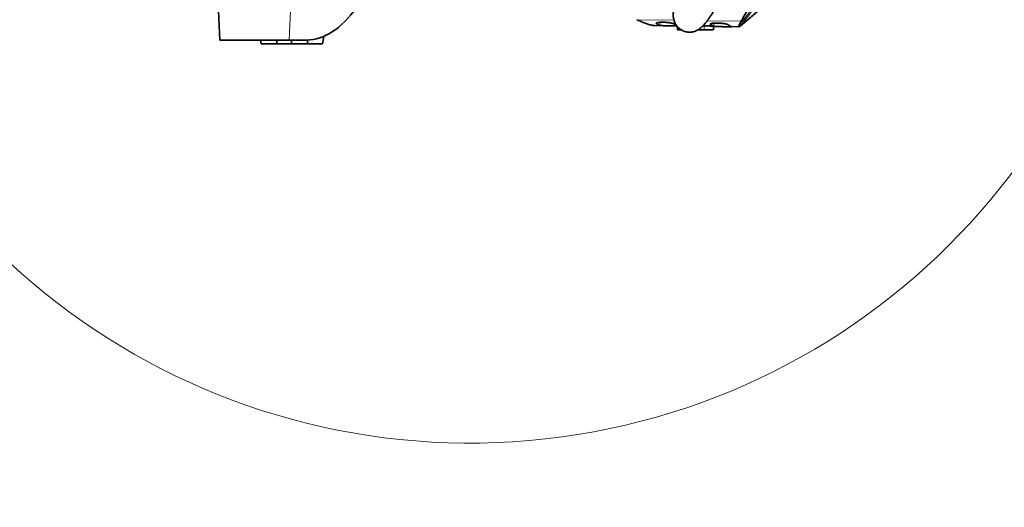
# Model space of a CAD drawing. Header units: millimetres. Extents: x 0 to 14900, y 0 to 10500.
# Tile 33 of 58: x 10164 to 11774, y 4533 to 5330. Entities that reach past the tile are written whole.
import ezdxf

# ---------------------------------------------------------------- set-up
doc = ezdxf.new("R2010")
doc.units = ezdxf.units.MM
doc.header["$LTSCALE"] = 25
doc.styles.add('SLDTEXTSTYLE0', font='TXT', dxfattribs={"width": 0.605})
doc.dimstyles.new('SLDDIMSTYLE1', dxfattribs={"dimtxt": 87.5, "dimasz": 87.5, "dimexe": 0, "dimexo": 0.0625, "dimgap": 21.875, "dimtad": 1, "dimdec": 4, "dimlfac": 25, "dimzin": 12, "dimdsep": 46, "dimtxsty": 'SLDTEXTSTYLE0', "dimsah": 1, "dimcen": 0.09, "dimadec": 1, "dimazin": 3, "dimtfac": 1, "dimtofl": 0, "dimtmove": 0, "dimatfit": 3, "dimfxl": 1, "dimfrac": 2, "dimtolj": 1, "dimtzin": 12, "dimarcsym": 0})

# ---------------------------------------------------------------- blocks, each defined once
blk = doc.blocks.new('_D_7')
at = {"color": 7, "linetype": 'Continuous', "lineweight": 0}
for p, q in [((12219, 5746.7), (14288.6, 5746.7)), ((7841.4, 5207.3), (7563.3, 5158.3))]:
    blk.add_line(p, q, dxfattribs=at)
at = {"color": 7, "linetype": 'Continuous', "lineweight": 18}
blk.add_arc((10900.2, 5746.7), 3350.9, 190, 0, dxfattribs=at)
for points in [[(14251.1, 5746.7), (14237.4, 5659.4), (14262.4, 5659)], [(7600.3, 5164.8), (7604.3, 5076.5), (7628.9, 5081.2)]]:
    blk.add_solid(points, dxfattribs=at)
at = {"color": 7, "linetype": 'Continuous', "lineweight": 18, "insert": (11058.6, 2510.1), "char_height": 87.5, "attachment_point": 1, "rotation": 5, "style": 'SLDTEXTSTYLE0'}
blk.add_mtext('170°', dxfattribs=at)

msp = doc.modelspace()

# ---------------------------------------------------------------- linework, layer by layer
at = {"color": 7, "linetype": 'Continuous', "lineweight": 35}
for p, q in [((10488.0737722, 5356.6968502), (10491.2182389, 5296.6968502)), ((11175.6332581, 5328.7176622), (11172.6740974, 5330.0283569)), ((11202.4416546, 5320.309059), (11200.1892576, 5320.4810198)), ((11202.4416279, 5320.3075954), (11238.2833672, 5319.7451661)), ((11238.797165, 5319.0710255), (11239.080261, 5313.6966713)), ((11273.2009031, 5313.6968502), (11283.2198267, 5313.6968502)), ((11281.1807689, 5320.2058589), (11283.2182389, 5320.1424814)), ((11297.94061, 5313.6962079), (11298.2202701, 5319.0051839)), ((11298.2097146, 5318.8048007), (11339.6215021, 5318.154966)), ((11341.589571, 5319.3578131), (11341.6119206, 5319.3769148)), ((10658.7182389, 5290.6968502), (10660.8230467, 5302.6338082)), ((10604.1950945, 5296.6968502), (10491.2182389, 5296.6968502)), ((10557.660277, 5296.6968502), (10558.7182389, 5290.6968502)), ((10558.7182389, 5290.6968502), (10583.7182389, 5290.6968502)), ((10583.7182389, 5290.6968502), (10584.7762008, 5296.6968502)), ((10583.7182389, 5290.6968502), (10608.7182389, 5290.6968502)), ((10632.8639598, 5296.6968502), (10604.1950945, 5296.6968502)), ((10607.660277, 5296.6968502), (10608.7182389, 5290.6968502)), ((10608.7182389, 5290.6968502), (10633.7182389, 5290.6968502)), ((10633.7182389, 5290.6968502), (10634.7811761, 5296.7250667)), ((10633.7182389, 5290.6968502), (10658.7182389, 5290.6968502))]:
    msp.add_line(p, q, dxfattribs=at)
at = {"color": 8, "linetype": 'Continuous', "lineweight": 18}
for p, q in [((10606.9714938, 5356.6968502), (10604.1950945, 5296.6968502)), ((11172.6740974, 5330.0283569), (11233.5658833, 5329.0728418)), ((11204.8946445, 5323.7619402), (11204.9621521, 5324.5441104)), ((11210.3586581, 5320.7465072), (11210.7881887, 5325.7232205)), ((11240.0579721, 5313.6968502), (11239.8585635, 5317.9192293)), ((11283.2198267, 5313.6968502), (11283.2182389, 5320.1424814)), ((11287.8673803, 5328.2207416), (11343.3863235, 5327.3495372)), ((11293.1205845, 5322.3657044), (11293.1885944, 5323.1536938)), ((11298.5852128, 5319.3573937), (11299.0152549, 5324.3400323))]:
    msp.add_line(p, q, dxfattribs=at)
at = {"color": 7, "linetype": 'Continuous', "lineweight": 35, "flags": 128}
msp.add_lwpolyline([(11394.1744242, 5364.423617), (11385.8769205, 5357.3165151), (11377.5854752, 5350.2093685), (11359.5876324, 5334.783552), (11341.6119206, 5319.3769148)], dxfattribs=at)
at = {"color": 7, "linetype": 'Continuous', "lineweight": 18}
for radius in [3056, 1109]:
    msp.add_arc((10900.2182389, 5746.6968502), radius, 190, 170, dxfattribs=at)
at = {"color": 7, "linetype": 'Continuous', "lineweight": 35}
for centre, major_axis, ratio, start_param, end_param in [((10646.5157205, 5526.6968502), (18.9779074, 229.7806958), 0.5291155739, 3.1852652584, 3.8810839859), ((11253.363454, 5689.5540806), (40.4171129, 369.3535162), 0.1889216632, 3.0217638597, 3.1040926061), ((11218.3219476, 5690.1039526), (-25.8345728, 370.402249), 0.1896956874, 2.987933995, 3.0466315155), ((11341.5743969, 5688.1698727), (40.4171129, 369.3535162), 0.1889216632, 3.0219965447, 3.104321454), ((11306.7721981, 5688.7159895), (-25.8345728, 370.402249), 0.1896956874, 2.988165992, 3.0704883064)]:
    msp.add_ellipse(centre, major_axis=major_axis, ratio=ratio, start_param=start_param, end_param=end_param, dxfattribs=at)
for points, knots in [([(11241.4831072, 5375.1244045), (11241.3656852, 5374.7927916), (11240.7980086, 5373.1896091), (11239.8902275, 5370.4789813), (11238.813988, 5367.1930052), (11237.9976338, 5364.6074515), (11237.3911004, 5362.6360704), (11236.9550649, 5361.1887941), (11236.6078296, 5360.0146605), (11236.3253538, 5359.0442037), (11235.9865834, 5357.8633482), (11235.5619879, 5356.3479152), (11235.0183072, 5354.330763), (11234.4256697, 5352.0102564), (11233.7747263, 5349.2132028), (11233.2766724, 5346.7288636), (11232.9137948, 5344.5363765), (11232.6703954, 5342.721861), (11232.4913614, 5340.889015), (11232.3911819, 5339.0905318), (11232.3712911, 5337.4476965), (11232.4167004, 5335.9798526), (11232.5134741, 5334.5963078), (11232.7064459, 5332.9063055), (11233.0728498, 5330.8299714), (11233.6589963, 5328.5649607), (11234.4086035, 5326.4321002), (11235.2138118, 5324.5999994), (11236.146343, 5322.8229155), (11237.343964, 5320.9056183), (11238.9398064, 5318.8089751), (11241.1303432, 5316.4963488), (11243.8681967, 5314.259712), (11247.3536549, 5312.1963117), (11251.0351436, 5310.7388967), (11254.6588514, 5309.8946945), (11257.989137, 5309.590226), (11260.9311419, 5309.6654297), (11263.8430813, 5310.0460656), (11267.0356707, 5310.8372909), (11270.1609256, 5312.0361721), (11273.1594962, 5313.600827), (11275.716892, 5315.302421), (11277.6324197, 5316.8295738), (11279.0792708, 5318.1083295), (11280.5970955, 5319.5701888), (11282.1458672, 5321.196644), (11283.7044325, 5322.9596406), (11285.2029453, 5324.7670173), (11286.4637429, 5326.3657268), (11287.4271237, 5327.6285734), (11288.1646168, 5328.6159742), (11288.8840433, 5329.5955417), (11289.7219556, 5330.7563561), (11290.9248362, 5332.4561054), (11292.3891357, 5334.5807706), (11293.9630273, 5336.9286314), (11295.3182305, 5338.9919394), (11296.5241156, 5340.8563679), (11297.7012344, 5342.7007718), (11299.3522164, 5345.3200488), (11301.6404981, 5349.0163354), (11304.7528619, 5354.1560737), (11308.3409533, 5360.2063405), (11312.3695386, 5367.1318126), (11316.7823123, 5374.8514554), (11321.5454185, 5383.3169224), (11326.0298122, 5391.4040201), (11330.1456485, 5398.910954), (11333.8159347, 5405.6637516), (11337.5502796, 5412.5929634), (11341.1759834, 5419.3751212), (11344.5117134, 5425.6601849), (11347.4061183, 5431.1478402), (11349.8584482, 5435.8214642), (11351.8729429, 5439.6768496), (11353.5260537, 5442.8515026), (11355.0048807, 5445.6992704), (11356.7024324, 5448.976754), (11358.7539521, 5452.9514896), (11361.0911094, 5457.4990149), (11363.4412722, 5462.0916136), (11365.8012791, 5466.7232045), (11368.1609853, 5471.3743141), (11370.6889109, 5476.3788016), (11373.5197411, 5482.0098606), (11376.8284333, 5488.6293673), (11380.6096794, 5496.2454996), (11384.7669725, 5504.6849676), (11389.2700674, 5513.9071874), (11394.083272, 5523.8618412), (11399.2505568, 5534.6699686), (11404.7354774, 5546.2929273), (11410.4912085, 5558.6742775), (11416.1603517, 5571.0843681), (11421.6701666, 5583.3779585), (11426.9499842, 5595.4082457), (11432.2189957, 5607.7072902), (11437.388876, 5620.1874988), (11441.4806833, 5630.3316468), (11443.7513828, 5636.3441337), (11444.4214306, 5638.1183242)], [0, 0, 0, 0, 0.0042899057, 0.0207395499, 0.0351680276, 0.0475376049, 0.0554763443, 0.0622320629, 0.0678025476, 0.0722253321, 0.0764239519, 0.0851653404, 0.0945589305, 0.1067371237, 0.120282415, 0.1351896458, 0.1438035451, 0.1522019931, 0.1603951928, 0.1683045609, 0.1752277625, 0.1810152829, 0.1856905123, 0.1904391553, 0.1960281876, 0.2023596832, 0.2080565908, 0.2126868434, 0.2164587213, 0.2207925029, 0.2259092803, 0.231616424, 0.2390624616, 0.2465530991, 0.2539482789, 0.2609972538, 0.267505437, 0.2734115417, 0.2798839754, 0.2873513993, 0.2958067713, 0.3027839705, 0.3099999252, 0.3171271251, 0.3244870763, 0.3325843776, 0.3414289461, 0.351031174, 0.3602347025, 0.3679122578, 0.3728788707, 0.3769096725, 0.3808706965, 0.3857943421, 0.3916902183, 0.4017034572, 0.410311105, 0.4170747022, 0.4230725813, 0.4290107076, 0.434983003, 0.4477668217, 0.4622177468, 0.4784146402, 0.4959555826, 0.5144178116, 0.5338264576, 0.5541963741, 0.5680262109, 0.5822658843, 0.5969112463, 0.6110600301, 0.623684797, 0.6347442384, 0.6437104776, 0.6512391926, 0.6573168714, 0.6621987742, 0.6677673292, 0.6762742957, 0.6850711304, 0.6937771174, 0.7023885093, 0.7112607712, 0.7199372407, 0.7303733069, 0.7425588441, 0.7564751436, 0.7720916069, 0.7884055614, 0.8061470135, 0.8252404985, 0.845586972, 0.8670597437, 0.8894997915, 0.9093566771, 0.9296373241, 0.950187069, 0.9708359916, 0.991394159, 1, 1, 1, 1]), ([(11362.6579548, 5368.0922994), (11362.9187407, 5367.3294904), (11363.4405826, 5365.8030823), (11363.4022567, 5363.5516624), (11362.5642553, 5360.9582842), (11360.8461592, 5358.0379106), (11357.0085933, 5351.5420525), (11351.3251053, 5341.3008674), (11346.1309094, 5332.172774), (11343.3863235, 5327.3495372)], [0, 0, 0, 0, 0.0534653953, 0.1069861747, 0.160451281, 0.2420457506, 0.3236487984, 0.6426195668, 1, 1, 1, 1]), ([(11200.1892582, 5320.4810198), (11199.4517205, 5320.5928847), (11197.9753702, 5320.816808), (11195.3996263, 5321.4216249), (11192.5672428, 5322.2199163), (11189.5358852, 5323.2030533), (11186.3390943, 5324.3448791), (11182.9941865, 5325.631492), (11179.4452471, 5327.0735415), (11176.9044556, 5328.1693911), (11175.6332567, 5328.7176623)], [0, 0, 0, 0, 0.1292414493, 0.2587063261, 0.3879465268, 0.5173987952, 0.6376520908, 0.7580670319, 0.8789570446, 1, 1, 1, 1]), ([(11204.8946445, 5323.7619402), (11204.8321395, 5323.820239), (11204.7066958, 5323.9372412), (11204.6487655, 5324.1160329), (11204.6903727, 5324.2965602), (11204.8424557, 5324.4749616), (11205.0984019, 5324.6487254), (11205.4562678, 5324.8171918), (11205.9211879, 5324.9810055), (11206.4847182, 5325.1353011), (11207.1364352, 5325.2779102), (11207.8727516, 5325.4082264), (11208.7038418, 5325.5268364), (11209.6065633, 5325.6291017), (11210.8852366, 5325.7422947), (11212.2834388, 5325.8217176), (11213.7643701, 5325.8634954), (11215.2740383, 5325.8802326), (11216.8327811, 5325.86056), (11218.4075305, 5325.8047257), (11219.9759474, 5325.7262742), (11221.5314778, 5325.6151108), (11223.0453758, 5325.4743553), (11224.5283799, 5325.314883), (11225.9445112, 5325.1300544), (11227.2660781, 5324.9252219), (11228.5283798, 5324.7067089), (11229.6713804, 5324.4730174), (11230.6659947, 5324.2314374), (11231.3354616, 5324.0468761), (11231.9222745, 5323.8608095), (11232.4199324, 5323.6741065), (11232.8236985, 5323.4909566), (11233.0078756, 5323.3733308), (11233.0979393, 5323.315811)], [0, 0, 0, 0, 0.02746760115, 0.05512579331, 0.08338527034, 0.11185255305, 0.13932506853, 0.1669902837, 0.19526786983, 0.22375985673, 0.25095429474, 0.27834448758, 0.30636113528, 0.33459871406, 0.36108095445, 0.4149928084, 0.44249678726, 0.46822931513, 0.52059162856, 0.54728691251, 0.57270101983, 0.62438008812, 0.65070137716, 0.67639230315, 0.72860685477, 0.75518300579, 0.78159185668, 0.8352626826, 0.86258063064, 0.88973167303, 0.91706702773, 0.94498141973, 0.97309556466, 1, 1, 1, 1]), ([(11238.1342131, 5319.9408674), (11237.9563368, 5319.9329503), (11237.6073052, 5319.9174151), (11236.7538984, 5319.8964443), (11235.7348253, 5319.8857054), (11234.5616265, 5319.8843649), (11233.2984222, 5319.888377), (11231.9083569, 5319.8995357), (11230.4239707, 5319.9162177), (11228.8855423, 5319.9361521), (11227.2798877, 5319.9604003), (11225.6464915, 5319.9882527), (11224.0037049, 5320.0184834), (11222.3617776, 5320.0523176), (11220.7627192, 5320.090103), (11219.2010003, 5320.130828), (11217.7091108, 5320.1764673), (11216.3256309, 5320.2278964), (11215.3504743, 5320.2695399), (11214.4429374, 5320.3144092), (11213.5983308, 5320.3634083), (11212.8354964, 5320.4160903), (11212.1622058, 5320.4721746), (11211.577276, 5320.5317938), (11211.0813083, 5320.5957979), (11210.6521258, 5320.6670688), (11210.4609107, 5320.7188286), (11210.3586581, 5320.7465072)], [0, 0, 0, 0, 0.033835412, 0.0663923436, 0.1326195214, 0.1663695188, 0.1988206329, 0.2648236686, 0.2984540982, 0.3309360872, 0.397001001, 0.4306626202, 0.4631919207, 0.5293545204, 0.5630664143, 0.5956177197, 0.6618246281, 0.6955588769, 0.7281338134, 0.7609341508, 0.7944454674, 0.8282019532, 0.8608469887, 0.8937177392, 0.9272977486, 0.9611223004, 1, 1, 1, 1]), ([(11239.0835047, 5313.6968502), (11239.0852986, 5313.6968502), (11239.0891276, 5313.6968502), (11239.2014566, 5313.6968502), (11239.4668137, 5313.6968502), (11239.8593641, 5313.6968502), (11240.0579721, 5313.6968502)], [0, 0, 0, 0, 0.15798636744, 0.33721886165, 0.66467083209, 1, 1, 1, 1]), ([(11240.0579721, 5313.6968502), (11240.45657, 5313.6968502), (11241.2537858, 5313.6968502), (11242.9057631, 5313.6968502), (11244.1809453, 5313.6968502), (11244.9543008, 5313.6968502), (11245.014504, 5313.6968502)], [0, 0, 0, 0, 0.3242472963, 0.6485108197, 0.9726377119, 1, 1, 1, 1]), ([(11283.2182389, 5320.1424814), (11283.6825399, 5320.1274381), (11284.6152283, 5320.0972191), (11286.0165656, 5320.0396693), (11287.4139292, 5319.9736038), (11289.1170464, 5319.8813779), (11290.6822519, 5319.7822714), (11292.0829886, 5319.6816098), (11293.0730673, 5319.604507), (11293.9891009, 5319.5274236), (11294.8289449, 5319.4512135), (11295.5952318, 5319.3758659), (11296.2706032, 5319.3034814), (11296.8484175, 5319.2352435), (11297.3299224, 5319.1714812), (11297.715254, 5319.1121134), (11297.9969292, 5319.0584885), (11298.1617193, 5319.0119179), (11298.230874, 5318.9815663), (11298.2134192, 5318.9685275), (11298.2110102, 5318.966728)], [0, 0, 0, 0, 0.05901533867, 0.11855009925, 0.17973776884, 0.24150081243, 0.34744536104, 0.40121831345, 0.45576960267, 0.50854442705, 0.56168425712, 0.61598000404, 0.67067453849, 0.72347540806, 0.7766438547, 0.83097304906, 0.88570388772, 0.9384178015, 0.99150101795, 1, 1, 1, 1]), ([(11283.2198267, 5313.6968502), (11283.6280195, 5313.6968502), (11284.4472309, 5313.6968502), (11285.6784771, 5313.6968502), (11286.9075266, 5313.6968502), (11288.1076363, 5313.6968502), (11289.2649474, 5313.6968502), (11290.3777553, 5313.6968502), (11291.4528152, 5313.6968502), (11292.7942011, 5313.6968502), (11294.0014646, 5313.6968502), (11295.0474611, 5313.6968502), (11295.976492, 5313.6968502), (11296.7277808, 5313.6968502), (11297.2863516, 5313.6968502), (11297.7067032, 5313.6968502), (11297.9303805, 5313.6968502), (11297.9290054, 5313.6968502), (11297.9286713, 5313.6968502)], [0, 0, 0, 0, 0.0532009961, 0.1067702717, 0.1615016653, 0.2166358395, 0.26983761, 0.3234125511, 0.378173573, 0.4333458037, 0.5395273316, 0.5934359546, 0.6481463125, 0.7534671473, 0.8069301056, 0.8611759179, 0.9662744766, 1, 1, 1, 1]), ([(11293.1205845, 5322.3657044), (11293.0575314, 5322.4244107), (11292.9309875, 5322.5422306), (11292.8725349, 5322.7223234), (11292.9144791, 5322.9042012), (11293.0678485, 5323.0839726), (11293.3259644, 5323.2591018), (11293.6868575, 5323.4289198), (11294.155708, 5323.5940773), (11294.7240167, 5323.7496697), (11295.3812821, 5323.8935047), (11296.1238969, 5324.024964), (11296.9621033, 5324.1446311), (11297.8725644, 5324.2478218), (11299.1622175, 5324.362054), (11300.5724478, 5324.4422232), (11302.0661121, 5324.4844044), (11303.5887199, 5324.5013145), (11305.1608037, 5324.4814804), (11306.7490135, 5324.4251519), (11308.3307951, 5324.346002), (11309.8995579, 5324.2338478), (11311.4263399, 5324.091845), (11312.9219745, 5323.9309671), (11314.3501747, 5323.7445267), (11315.6830297, 5323.5379364), (11316.9561489, 5323.3175674), (11318.1089689, 5323.0819316), (11319.112145, 5322.8383977), (11319.7873859, 5322.6523744), (11320.3792694, 5322.4648675), (11320.8812337, 5322.2767589), (11321.288551, 5322.0922455), (11321.4743439, 5321.9737738), (11321.5652156, 5321.915829)], [0, 0, 0, 0, 0.02746777, 0.0551261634, 0.0833859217, 0.1118535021, 0.1393247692, 0.1669887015, 0.1952648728, 0.2237553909, 0.2509508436, 0.2783420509, 0.30635972, 0.3345983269, 0.3610817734, 0.4149961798, 0.4425015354, 0.468233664, 0.520595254, 0.5472902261, 0.5727026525, 0.6243782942, 0.6506978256, 0.6763873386, 0.7285989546, 0.7551735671, 0.7815820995, 0.8352522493, 0.8625698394, 0.8897209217, 0.9170563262, 0.9449708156, 0.9730850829, 1, 1, 1, 1]), ([(11327.5496445, 5318.9015231), (11327.6197688, 5318.8783167), (11327.7605007, 5318.831744), (11327.8442834, 5318.7689665), (11327.8303311, 5318.7116639), (11327.7071304, 5318.6615247), (11327.4809723, 5318.6185603), (11327.1536828, 5318.5823969), (11326.7208447, 5318.5524926), (11326.1896231, 5318.5292435), (11325.3619801, 5318.5064644), (11324.3563021, 5318.4948223), (11323.1958609, 5318.4925984), (11321.9419459, 5318.4959126), (11320.5572171, 5318.5065417), (11319.07374, 5318.5228165), (11317.533517, 5318.5423878), (11315.9218233, 5318.5663068), (11314.278301, 5318.5937891), (11312.6228928, 5318.6235957), (11310.964518, 5318.6569025), (11309.3453162, 5318.6940215), (11307.7610637, 5318.7339915), (11306.243389, 5318.7787301), (11304.8314583, 5318.8291536), (11303.4974929, 5318.8837648), (11302.2918831, 5318.9452243), (11301.2466944, 5319.0140595), (11300.5482019, 5319.0693469), (11299.9388392, 5319.1282329), (11299.4153439, 5319.1915166), (11299.0335938, 5319.2519088), (11298.7600964, 5319.3074558), (11298.6435734, 5319.3407289), (11298.5852128, 5319.3573937)], [0, 0, 0, 0, 0.0264209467, 0.0530239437, 0.0802036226, 0.1075835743, 0.1340048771, 0.1606116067, 0.1878042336, 0.2152003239, 0.2414503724, 0.2948479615, 0.3220598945, 0.3482238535, 0.4014396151, 0.4285549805, 0.4547397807, 0.5079973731, 0.5351334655, 0.561350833, 0.614674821, 0.6418446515, 0.6680855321, 0.7214573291, 0.748651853, 0.7749145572, 0.8283302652, 0.8555466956, 0.8818515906, 0.9083384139, 0.9353966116, 0.962651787, 0.9812941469, 1, 1, 1, 1]), ([(11339.5146252, 5319.7283346), (11339.3946286, 5319.3044225), (11339.154634, 5318.456593), (11339.4509028, 5318.0631629), (11340.1918005, 5318.2633666), (11341.1232076, 5318.9926532), (11341.589571, 5319.3578131)], [0, 0, 0, 0, 0.2510277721, 0.5020586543, 0.7506765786, 1, 1, 1, 1]), ([(11343.3863235, 5327.3495372), (11342.9046861, 5326.5015063), (11341.9407566, 5324.804292), (11340.8413778, 5322.7291478), (11339.9895818, 5320.9766412), (11339.6730242, 5320.1446474), (11339.5146252, 5319.7283346)], [0, 0, 0, 0, 0.2491126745, 0.4985638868, 0.7490915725, 1, 1, 1, 1])]:
    msp.add_open_spline(points, degree=3, knots=knots, dxfattribs=at)
at = {"color": 8, "linetype": 'Continuous', "lineweight": 18}
for points, knots in [([(11339.5146252, 5319.7283346), (11341.8234268, 5322.6353884), (11346.5814296, 5328.6262758), (11353.6877873, 5338.005337), (11360.9079149, 5347.9016537), (11368.0742424, 5358.1367695), (11374.9974231, 5368.4653165), (11381.529208, 5378.6307499), (11387.5760046, 5388.4167806), (11391.3487903, 5394.8376179), (11393.1737211, 5397.9434353)], [0, 0, 0, 0, 0.1173085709, 0.2417507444, 0.3718068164, 0.5043863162, 0.6365369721, 0.7646830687, 0.8861750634, 1, 1, 1, 1]), ([(11341.589571, 5319.3578131), (11346.7216699, 5325.6394288), (11356.993157, 5338.2115823), (11371.4381692, 5357.8319687), (11385.2143388, 5377.9258124), (11393.7097466, 5391.7622331), (11397.9536884, 5398.6743161)], [0, 0, 0, 0, 0.2498666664, 0.5000882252, 0.7502654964, 1, 1, 1, 1])]:
    msp.add_open_spline(points, degree=3, knots=knots, dxfattribs=at)

# ---------------------------------------------------------------- dimensions: what is measured, and where the dimension line sits
at = {"color": 7, "linetype": 'Continuous', "lineweight": 18}
dim = msp.add_angular_dim_2l(base=(11192.2656691, 2408.5794481), line1=((9808.0664408, 5554.1210211), (7890.6457457, 5216.0280192)), line2=((9631.4193648, 5746.6968502), (12169.0171131, 5746.6968502)), dimstyle='SLDDIMSTYLE1', dxfattribs=at)
dim.commit()
dim.dimension.update_dxf_attribs({"geometry": '_D_7', "text_midpoint": (11192.2656691, 2408.5794481), "dimtype": 162})

doc.saveas('drawing.dxf')
